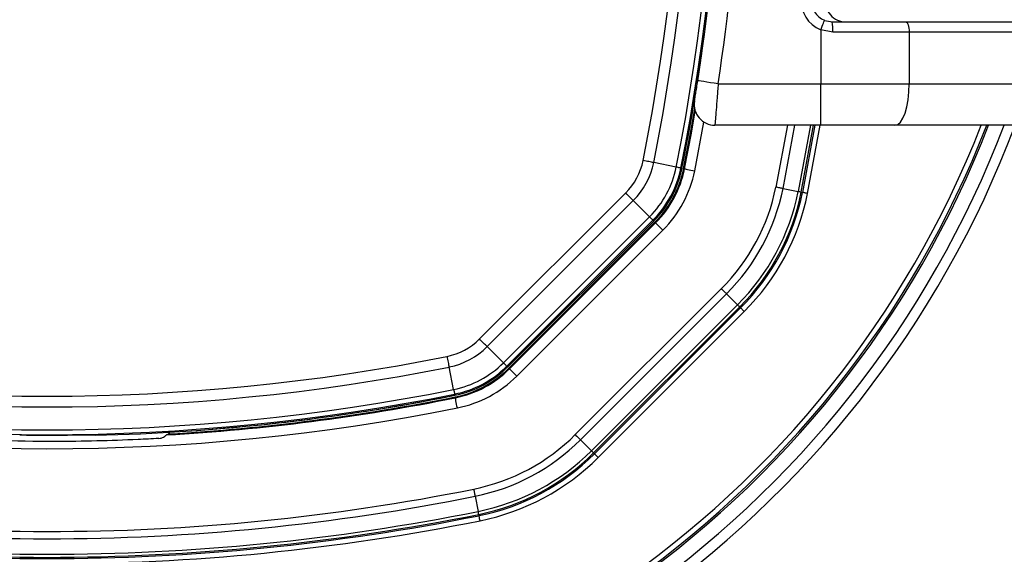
# Paper-space layout '3.5M DUO Surface Plate' of a CAD drawing. Header units: millimetres. Extents: x 20 to 26059, y 28 to 17638.
# Tile 48 of 66: x 9093 to 9284, y 13111 to 13214. Entities that reach past the tile are written whole.
import ezdxf

# ---------------------------------------------------------------- set-up
doc = ezdxf.new("R2010")
doc.units = ezdxf.units.MM

psp = doc.layouts.new('3.5M DUO Surface Plate')

# ---------------------------------------------------------------- linework, layer by layer
at = {"color": 7, "linetype": 'Continuous', "lineweight": 25, "ltscale": 2}
for p, q in [((9248.78, 13214.22), (9250.28, 13213.93)), ((9250.28, 13213.93), (9264.44, 13213.93)), ((9264.44, 13213.93), (9349.26, 13213.93)), ((9250.37, 13211.93), (9248.03, 13212.37)), ((9248.03, 13212.37), (9248.03, 13201.93)), ((9265.13, 13211.93), (9250.37, 13211.93)), ((9265.13, 13211.93), (9265.13, 13201.93)), ((9349.94, 13211.93), (9265.13, 13211.93)), ((9224.26, 13202.54), (9224.84, 13206.46)), ((9228.21, 13201.93), (9248.03, 13201.93)), ((9248.03, 13201.93), (9265.13, 13201.93)), ((9248.03, 13193.93), (9248.03, 13201.93)), ((9265.13, 13201.93), (9349.94, 13201.93)), ((9248.03, 13193.93), (9227.58, 13193.93)), ((9246.91, 13193.93), (9244.5, 13180.91)), ((9262.39, 13193.93), (9248.03, 13193.93)), ((9347.21, 13193.93), (9262.39, 13193.93)), ((9220.1, 13185.82), (9215.74, 13186.69)), ((9221, 13185.64), (9221.21, 13185.59)), ((9221.53, 13185.53), (9221.71, 13185.49)), ((9182.08, 13152.57), (9210.33, 13180.82)), ((9240.75, 13181.67), (9243.69, 13181.08)), ((9244.26, 13180.96), (9244.5, 13180.91)), ((9211.8, 13179.34), (9183.55, 13151.09)), ((9214.94, 13176.2), (9211.8, 13179.34)), ((9186.69, 13147.95), (9214.94, 13176.2)), ((9215.59, 13175.55), (9187.34, 13147.3)), ((9187.5, 13147.14), (9215.75, 13175.39)), ((9187.73, 13146.91), (9215.98, 13175.16)), ((9187.85, 13146.79), (9216.1, 13175.04)), ((9215.59, 13175.55), (9215.75, 13175.39)), ((9215.98, 13175.16), (9216.1, 13175.04)), ((9216.1, 13175.04), (9217.52, 13173.62)), ((9217.52, 13173.62), (9189.27, 13145.37)), ((9200.59, 13134.06), (9228.84, 13162.31)), ((9229.84, 13161.31), (9201.59, 13133.06)), ((9229.84, 13161.31), (9231.96, 13159.18)), ((9203.71, 13130.93), (9231.96, 13159.18)), ((9232.37, 13158.77), (9204.12, 13130.52)), ((9204.3, 13130.35), (9232.55, 13158.59)), ((9233.25, 13157.89), (9205, 13129.64)), ((9232.37, 13158.77), (9232.55, 13158.59)), ((9186.69, 13147.95), (9183.55, 13151.09)), ((9177.07, 13142.79), (9176.2, 13147.15)), ((9187.34, 13147.3), (9187.5, 13147.14)), ((9187.73, 13146.91), (9187.85, 13146.79)), ((9187.85, 13146.79), (9189.27, 13145.37)), ((9177.25, 13141.9), (9177.3, 13141.68)), ((9177.36, 13141.36), (9177.4, 13141.19)), ((9107.73, 13134.01), (9107.8, 13133.94)), ((9201.59, 13133.06), (9203.71, 13130.93)), ((9204.12, 13130.52), (9204.3, 13130.35)), ((9181.23, 13122.15), (9181.82, 13119.2)), ((9181.93, 13118.63), (9181.98, 13118.39))]:
    psp.add_line(p, q, dxfattribs=at)
at = {"color": 8, "linetype": 'Continuous', "lineweight": 25, "ltscale": 2}
for p, q in [((9223.67, 13185.1), (9225.45, 13194.55)), ((9241.59, 13193.93), (9239.36, 13181.95)), ((9240.75, 13181.67), (9243.02, 13193.93)), ((9246.07, 13193.93), (9243.69, 13181.08)), ((9244.26, 13180.96), (9246.66, 13193.93)), ((9245.48, 13180.71), (9247.93, 13193.93))]:
    psp.add_line(p, q, dxfattribs=at)
at = {"color": 7, "linetype": 'Continuous', "lineweight": 25, "ltscale": 2, "flags": 128}
for points in [[(9248.03, 13212.37), (9248.17, 13212.73), (9248.31, 13213.08), (9248.44, 13213.4), (9248.56, 13213.68), (9248.65, 13213.91), (9248.72, 13214.08), (9248.76, 13214.19), (9248.78, 13214.22)], [(9264.44, 13213.93), (9264.58, 13213.89), (9264.71, 13213.78), (9264.82, 13213.6), (9264.93, 13213.35), (9265.01, 13213.04), (9265.08, 13212.7), (9265.11, 13212.32), (9265.13, 13211.93)], [(9228.21, 13201.93), (9227.44, 13202.05), (9226.7, 13202.16), (9226.01, 13202.27), (9225.41, 13202.36), (9224.92, 13202.44), (9224.56, 13202.49), (9224.33, 13202.53), (9224.26, 13202.54)], [(9262.39, 13193.93), (9262.93, 13194.09), (9263.44, 13194.54), (9263.91, 13195.28), (9264.33, 13196.28), (9264.67, 13197.49), (9264.92, 13198.87), (9265.08, 13200.37), (9265.13, 13201.93)], [(9221.53, 13185.53), (9222.85, 13192.39), (9223.68, 13197.05)], [(9221.71, 13185.49), (9223.03, 13192.41), (9223.79, 13196.66)], [(9215.74, 13186.69), (9215.53, 13186.74), (9215.3, 13186.78), (9215.05, 13186.83), (9214.8, 13186.88), (9214.53, 13186.94), (9214.26, 13186.99), (9213.98, 13187.05), (9213.7, 13187.11)], [(9221, 13185.64), (9220.98, 13185.64), (9220.93, 13185.65), (9220.85, 13185.67), (9220.75, 13185.69), (9220.62, 13185.71), (9220.47, 13185.74), (9220.3, 13185.78), (9220.1, 13185.82)], [(9221.71, 13185.49), (9221.75, 13185.49), (9221.87, 13185.46), (9222.05, 13185.43), (9222.29, 13185.38), (9222.59, 13185.32), (9222.92, 13185.25), (9223.29, 13185.18), (9223.67, 13185.1)], [(9211.8, 13179.34), (9211.65, 13179.5), (9211.48, 13179.66), (9211.31, 13179.84), (9211.12, 13180.02), (9210.93, 13180.21), (9210.73, 13180.41), (9210.53, 13180.61), (9210.33, 13180.82)], [(9240.75, 13181.67), (9240.6, 13181.7), (9240.45, 13181.73), (9240.28, 13181.76), (9240.11, 13181.79), (9239.93, 13181.83), (9239.74, 13181.87), (9239.55, 13181.91), (9239.36, 13181.95)], [(9244.26, 13180.96), (9244.25, 13180.96), (9244.21, 13180.97), (9244.17, 13180.98), (9244.1, 13180.99), (9244.02, 13181.01), (9243.92, 13181.03), (9243.81, 13181.05), (9243.69, 13181.08)], [(9245.48, 13180.71), (9245.3, 13180.75), (9245.12, 13180.79), (9244.95, 13180.82), (9244.8, 13180.85), (9244.68, 13180.88), (9244.59, 13180.89), (9244.53, 13180.91), (9244.5, 13180.91)], [(9214.94, 13176.2), (9215.09, 13176.06), (9215.21, 13175.93), (9215.32, 13175.82), (9215.42, 13175.73), (9215.49, 13175.65), (9215.54, 13175.6), (9215.58, 13175.56), (9215.59, 13175.55)], [(9229.84, 13161.31), (9229.73, 13161.41), (9229.62, 13161.52), (9229.5, 13161.64), (9229.38, 13161.77), (9229.25, 13161.9), (9229.11, 13162.03), (9228.97, 13162.17), (9228.84, 13162.31)], [(9232.37, 13158.77), (9232.36, 13158.78), (9232.34, 13158.8), (9232.3, 13158.84), (9232.26, 13158.89), (9232.2, 13158.95), (9232.13, 13159.01), (9232.05, 13159.09), (9231.96, 13159.18)], [(9233.25, 13157.89), (9233.12, 13158.02), (9232.99, 13158.15), (9232.87, 13158.27), (9232.76, 13158.38), (9232.67, 13158.47), (9232.61, 13158.53), (9232.56, 13158.58), (9232.55, 13158.59)], [(9183.55, 13151.09), (9183.4, 13151.25), (9183.23, 13151.41), (9183.06, 13151.59), (9182.87, 13151.77), (9182.68, 13151.96), (9182.48, 13152.16), (9182.28, 13152.36), (9182.08, 13152.57)], [(9175.79, 13149.2), (9175.84, 13148.91), (9175.9, 13148.64), (9175.96, 13148.36), (9176.01, 13148.09), (9176.06, 13147.84), (9176.11, 13147.59), (9176.16, 13147.37), (9176.2, 13147.15)], [(9186.69, 13147.95), (9186.84, 13147.81), (9186.96, 13147.68), (9187.07, 13147.57), (9187.17, 13147.48), (9187.24, 13147.4), (9187.29, 13147.35), (9187.33, 13147.32), (9187.34, 13147.3)], [(9177.07, 13142.79), (9177.11, 13142.6), (9177.15, 13142.42), (9177.18, 13142.27), (9177.21, 13142.14), (9177.23, 13142.04), (9177.24, 13141.96), (9177.25, 13141.92), (9177.25, 13141.9)], [(9177.79, 13139.23), (9177.72, 13139.6), (9177.64, 13139.97), (9177.58, 13140.3), (9177.52, 13140.6), (9177.47, 13140.84), (9177.43, 13141.03), (9177.41, 13141.14), (9177.4, 13141.19)], [(9200.59, 13134.06), (9200.72, 13133.92), (9200.86, 13133.78), (9201, 13133.65), (9201.13, 13133.52), (9201.25, 13133.39), (9201.37, 13133.27), (9201.48, 13133.16), (9201.59, 13133.06)], [(9204.12, 13130.52), (9204.11, 13130.53), (9204.09, 13130.55), (9204.05, 13130.59), (9204.01, 13130.64), (9203.95, 13130.7), (9203.88, 13130.77), (9203.8, 13130.84), (9203.71, 13130.93)], [(9205, 13129.64), (9204.87, 13129.77), (9204.74, 13129.9), (9204.62, 13130.02), (9204.51, 13130.13), (9204.43, 13130.22), (9204.36, 13130.28), (9204.32, 13130.33), (9204.3, 13130.35)], [(9180.95, 13123.53), (9180.99, 13123.34), (9181.02, 13123.15), (9181.06, 13122.96), (9181.1, 13122.78), (9181.13, 13122.61), (9181.17, 13122.44), (9181.2, 13122.29), (9181.23, 13122.15)], [(9181.93, 13118.63), (9181.93, 13118.65), (9181.92, 13118.68), (9181.91, 13118.73), (9181.9, 13118.79), (9181.88, 13118.87), (9181.86, 13118.97), (9181.84, 13119.08), (9181.82, 13119.2)], [(9182.18, 13117.41), (9182.14, 13117.59), (9182.1, 13117.78), (9182.07, 13117.94), (9182.04, 13118.09), (9182.02, 13118.21), (9182, 13118.3), (9181.99, 13118.36), (9181.98, 13118.39)]]:
    psp.add_lwpolyline(points, dxfattribs=at)
at = {"color": 7, "linetype": 'Continuous', "lineweight": 25, "ltscale": 4}
for centre, radius, start, end in [((8829.06, 13264.43), 398.86, 348.6328, 11.3672), ((8829.06, 13264.43), 399.78, 348.6328, 11.3672), ((8829.06, 13264.43), 392.33, 348.6328, 11.3672), ((8829.06, 13264.43), 394.42, 348.6328, 11.3672), ((8829.06, 13264.43), 400, 348.6328, 358.6615), ((8828.86, 13263.07), 404, 351.2964, 357.0724), ((8829.06, 13264.43), 400, 348.6328, 355.8526), ((9250.28, 13217.93), 6, 173.6435, 247.9583), ((9250.28, 13217.93), 4, 173.6435, 247.9583), ((9252.88, 13217.93), 4, 173.6435, 270), ((9239.64, 13212.43), 10.74, 357.3389, 8.0325), ((9227.58, 13197.93), 4, 170.7221, 270), ((9098.46, 13264.43), 200, 200.6403, 339.3597), ((9098.46, 13264.43), 198, 200.8585, 339.1415), ((9098.46, 13264.43), 195.21, 201.1709, 338.8291), ((9201.61, 13189.54), 12.33, 315, 348.6328), ((9201.61, 13189.54), 14.42, 315, 348.6328), ((9201.61, 13189.54), 18.86, 315, 348.6328), ((9201.61, 13189.54), 19.78, 315, 348.6328), ((9201.61, 13189.54), 20, 315, 348.6328), ((9201.61, 13189.54), 20.33, 315, 348.6328), ((9201.61, 13189.54), 20.5, 315, 348.6328), ((9201.61, 13189.54), 22.5, 315, 348.6328), ((9201.61, 13189.54), 38.51, 315, 348.6328), ((9201.61, 13189.54), 39.92, 315, 348.6328), ((9201.61, 13189.54), 42.92, 315, 348.6328), ((9201.61, 13189.54), 43.51, 315, 348.6328), ((9201.61, 13189.54), 43.76, 315, 348.6328), ((9201.61, 13189.54), 44.76, 315, 348.6328), ((9173.36, 13161.29), 12.33, 281.3672, 315), ((9173.36, 13161.29), 14.42, 281.3672, 315), ((9098.46, 13533.83), 392.33, 258.6328, 281.3672), ((9098.46, 13533.83), 394.42, 258.6328, 281.3672), ((9173.36, 13161.29), 18.86, 281.3672, 315), ((9173.36, 13161.29), 19.78, 281.3672, 315), ((9173.36, 13161.29), 20, 281.3672, 315), ((9173.36, 13161.29), 20.33, 281.3672, 315), ((9173.36, 13161.29), 20.5, 281.3672, 315), ((9173.36, 13161.29), 22.5, 281.3672, 315), ((9098.46, 13533.83), 398.86, 258.6328, 281.3672), ((9098.46, 13533.83), 399.78, 258.6328, 281.3672), ((9098.46, 13533.83), 400, 271.3385, 281.3672), ((9098.46, 13533.83), 400.5, 273.3052, 281.3672), ((9098.46, 13533.83), 400.33, 273.374, 281.3672), ((9098.46, 13533.83), 400, 274.1474, 281.3672), ((9098.46, 13533.83), 402.5, 258.6328, 281.3672), ((9098.46, 13533.83), 399.86, 269.2444, 270.7556), ((9119.95, 13135.41), 2.4, 329.6205, 338.5814), ((9173.36, 13161.29), 38.51, 281.3672, 315), ((9173.36, 13161.29), 39.92, 281.3672, 315), ((9173.36, 13161.29), 42.92, 281.3672, 315), ((9173.36, 13161.29), 43.51, 281.3672, 315), ((9173.36, 13161.29), 43.76, 281.3672, 315), ((9173.36, 13161.29), 44.76, 281.3672, 315), ((9098.46, 13264.43), 317, 206.3504, 315), ((9098.46, 13533.83), 418.51, 258.6328, 281.3672), ((9098.46, 13533.83), 419.92, 258.6328, 281.3672), ((9098.46, 13264.43), 320, 206.975, 315), ((9098.46, 13533.83), 423.76, 258.6328, 281.3672), ((9098.46, 13533.83), 423.51, 258.6328, 281.3672), ((9098.46, 13533.83), 422.92, 258.6328, 281.3672), ((9098.46, 13533.83), 424.76, 258.6328, 281.3672)]:
    psp.add_arc(centre, radius, start, end, dxfattribs=at)
at = {"color": 8, "linetype": 'Continuous', "lineweight": 25, "ltscale": 4}
for radius, start, end in [(194.87, 201.2097, 338.7903), (193.87, 201.3244, 338.6756)]:
    psp.add_arc((9098.46, 13264.43), radius, start, end, dxfattribs=at)
at = {"color": 7, "linetype": 'Continuous', "lineweight": 25, "ltscale": 2}
for points, knots in [([(9223.63, 13198.58), (9223.63, 13198.59), (9223.64, 13198.64), (9223.71, 13199.1), (9223.86, 13199.99), (9224.05, 13201.19), (9224.19, 13202.09), (9224.26, 13202.54)], [0, 0, 0, 0, 0.133328, 0.348529, 0.565613, 0.783043, 1, 1, 1, 1]), ([(9228.21, 13201.93), (9228.14, 13201.02), (9228, 13199.21), (9227.81, 13196.79), (9227.66, 13194.98), (9227.59, 13194.06), (9227.58, 13193.97), (9227.58, 13193.93)], [0, 0, 0, 0, 0.217102, 0.434578, 0.651617, 0.866742, 1, 1, 1, 1]), ([(9120.06, 13133.31), (9118.73, 13133.25), (9112.07, 13132.91), (9097.66, 13132.53), (9084.59, 13133.02), (9076.86, 13133.31)], [0, 0, 0, 0, 0.0925425, 0.4627818, 1, 1, 1, 1]), ([(9103.73, 13134.01), (9104.18, 13134.01), (9105.08, 13134.02), (9106.28, 13134.03), (9107.19, 13134.03), (9107.66, 13134.03), (9107.71, 13134.01), (9107.73, 13134.01)], [0, 0, 0, 0, 0.217098, 0.434208, 0.651278, 0.868329, 1, 1, 1, 1]), ([(9120.06, 13133.31), (9120.23, 13133.34), (9120.56, 13133.38), (9121, 13133.57), (9121.31, 13133.78), (9121.5, 13133.95), (9121.53, 13133.98), (9121.55, 13134)], [0, 0, 0, 0, 0.207428, 0.415131, 0.616885, 0.807813, 1, 1, 1, 1]), ([(9122.02, 13134.2), (9121.95, 13134.17), (9121.81, 13134.1), (9121.64, 13134.03), (9121.55, 13134)], [0, 0, 0, 0, 0.465521, 1, 1, 1, 1])]:
    psp.add_open_spline(points, degree=3, knots=knots, dxfattribs=at)

doc.saveas('drawing.dxf')
